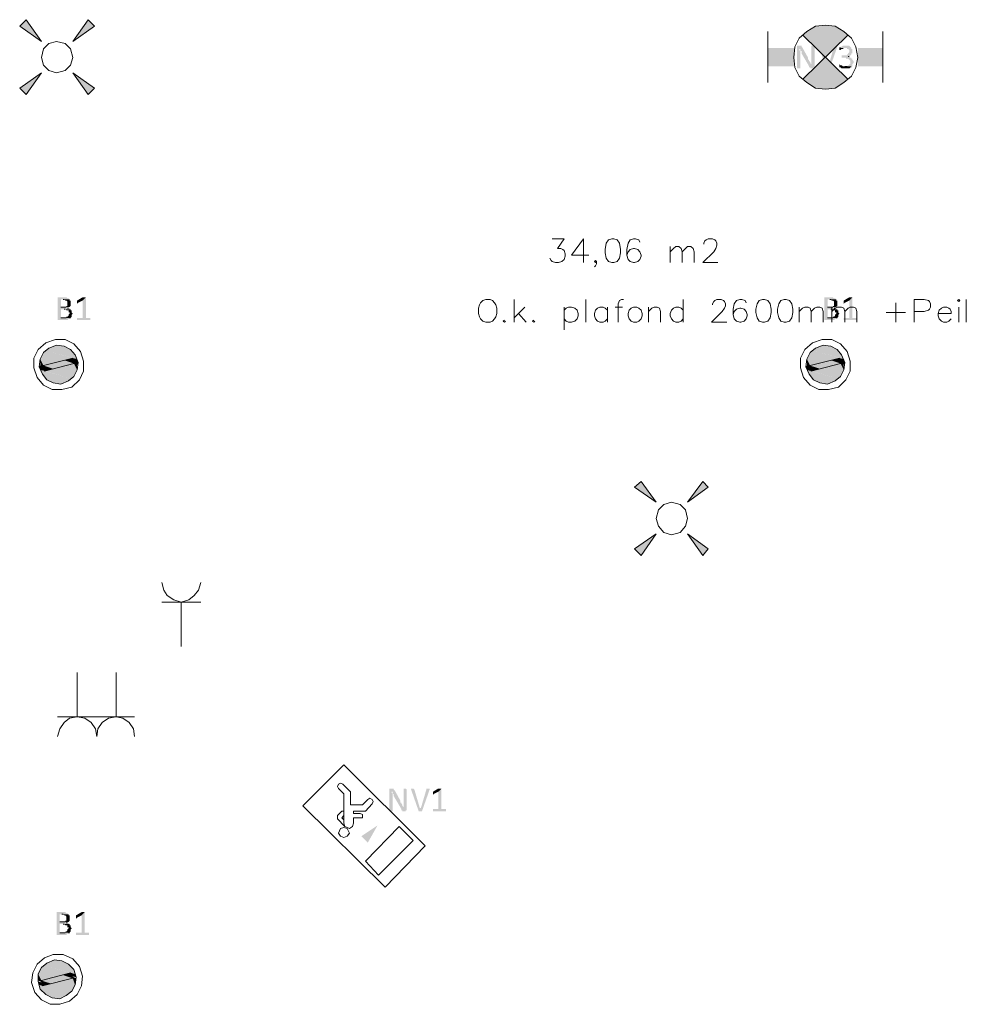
# Model space of a CAD drawing. Header units: millimetres. Extents: x -197899 to 120983, y -4228 to 45370.
# Tile 87 of 200: x -151963 to -148267, y 1074 to 4917. Entities that reach past the tile are written whole.
import ezdxf

# ---------------------------------------------------------------- set-up
doc = ezdxf.new("R2010")
doc.units = ezdxf.units.MM
for name, color, linetype in [('AL63----', 7, 'Continuous'), ('PDF_Geometry', 8, 'Continuous'), ('PDF_Solid Fills', 8, 'Continuous')]:
    doc.layers.add(name, color=color, linetype=linetype)

# ---------------------------------------------------------------- blocks, each defined once
blk = doc.blocks.new('A$C01523A58')
at = {"layer": 'PDF_Solid Fills'}
for color, points in [(1, [(10210.8, -24261.2), (10236.1, -24235.9), (10295.4, -24320.5)]), (1, [(10477.5, -24235.9), (10502.8, -24261.2), (10418.2, -24320.5)]), (7, [(13254.5, -24337.4), (13246, -24337.4), (13246, -24341.7), (13246, -24426.3), (13258.8, -24426.3), (13258.8, -24371.3), (13258.8, -24362.8), (13258.8, -24358.6), (13258.8, -24358.6), (13254.5, -24354.3), (13254.5, -24350.1), (13258.8, -24350.1), (13267.2, -24345.9), (13267.2, -24345.9), (13263, -24341.7), (13263, -24337.4), (13258.8, -24337.4)]), (7, [(13267.2, -24345.9), (13258.8, -24350.1), (13258.8, -24358.6), (13263, -24358.6), (13263, -24367.1), (13263, -24367.1), (13292.7, -24417.9), (13301.1, -24409.4), (13301.1, -24409.4), (13296.9, -24405.1), (13296.9, -24400.9), (13296.9, -24400.9), (13292.7, -24396.7), (13292.7, -24392.5), (13288.4, -24392.5), (13288.4, -24388.2), (13288.4, -24384)]), (7, [(13305.3, -24337.4), (13301.1, -24337.4), (13301.1, -24392.5), (13301.1, -24400.9), (13301.1, -24409.4), (13301.1, -24409.4), (13292.7, -24417.9), (13292.7, -24422.1), (13296.9, -24422.1), (13296.9, -24426.3), (13309.6, -24426.3), (13309.6, -24422.1), (13313.8, -24422.1), (13313.8, -24341.7), (13309.6, -24337.4), (13309.6, -24337.4)]), (7, [(13335, -24337.4), (13330.7, -24337.4), (13330.7, -24341.7), (13330.7, -24341.7), (13360.4, -24426.3), (13364.6, -24413.6), (13343.4, -24341.7), (13339.2, -24337.4), (13339.2, -24337.4)]), (7, [(13398.4, -24337.4), (13390, -24337.4), (13390, -24341.7), (13368.8, -24413.6), (13364.6, -24413.6), (13360.4, -24426.3), (13373, -24426.3), (13402.7, -24341.7), (13402.7, -24337.4), (13402.7, -24337.4)]), (7, [(13436.5, -24337.4), (13423.9, -24337.4), (13419.6, -24341.7), (13415.4, -24341.7), (13415.4, -24345.9), (13411.2, -24345.9), (13440.8, -24345.9), (13440.8, -24350.1), (13445, -24350.1), (13449.3, -24354.3), (13449.3, -24358.6), (13449.3, -24362.8), (13449.3, -24362.8), (13445, -24367.1), (13445, -24371.3), (13440.8, -24371.3), (13440.8, -24375.5), (13419.6, -24375.5), (13419.6, -24379.8), (13419.6, -24384), (13436.5, -24384), (13436.5, -24388.2), (13445, -24388.2), (13449.3, -24392.5), (13449.3, -24392.5), (13453.5, -24396.7), (13453.5, -24400.9), (13453.5, -24405.1), (13453.5, -24409.4), (13449.3, -24409.4), (13449.3, -24413.6), (13445, -24413.6), (13440.8, -24417.9), (13432.3, -24417.9), (13461.9, -24417.9), (13461.9, -24413.6), (13461.9, -24409.4), (13466.2, -24405.1), (13466.2, -24396.7), (13466.2, -24396.7), (13461.9, -24392.5), (13461.9, -24388.2), (13457.7, -24388.2), (13457.7, -24384), (13453.5, -24384), (13449.3, -24379.8), (13445, -24379.8), (13449.3, -24379.8), (13453.5, -24375.5), (13453.5, -24375.5), (13457.7, -24371.3), (13457.7, -24367.1), (13461.9, -24367.1), (13461.9, -24362.8), (13461.9, -24358.6), (13461.9, -24350.1), (13457.7, -24350.1), (13457.7, -24345.9), (13457.7, -24345.9), (13453.5, -24341.7), (13453.5, -24341.7), (13449.3, -24337.4), (13440.8, -24337.4)]), (7, [(13411.2, -24345.9), (13411.2, -24350.1), (13411.2, -24354.3), (13415.4, -24354.3), (13419.6, -24350.1), (13423.9, -24350.1), (13428.1, -24345.9), (13432.3, -24345.9)]), (1, [(10236.1, -24527.9), (10210.8, -24502.6), (10295.4, -24443.3)]), (1, [(10502.8, -24502.6), (10477.5, -24527.9), (10418.2, -24443.3)]), (7, [(13411.2, -24409.4), (13411.2, -24413.6), (13411.2, -24417.9), (13411.2, -24422.1), (13415.4, -24422.1), (13419.6, -24426.3), (13449.3, -24426.3), (13453.5, -24422.1), (13457.7, -24422.1), (13457.7, -24417.9), (13423.9, -24417.9), (13419.6, -24413.6), (13415.4, -24413.6)]), (7, [(10384.3, -25319.6), (10358.9, -25319.6), (10358.9, -25323.8), (10358.9, -25404.2), (10358.9, -25408.5), (10397, -25408.5), (10401.3, -25404.2), (10405.5, -25404.2), (10405.5, -25400), (10409.7, -25400), (10371.6, -25400), (10371.6, -25366.1), (10409.7, -25366.1), (10405.5, -25361.9), (10397, -25361.9), (10401.3, -25361.9), (10401.3, -25357.7), (10371.6, -25357.7), (10371.6, -25328), (10405.5, -25328), (10401.3, -25323.8), (10397, -25323.8), (10392.8, -25319.6)]), (7, [(10405.5, -25328), (10380.1, -25328), (10384.3, -25328), (10388.6, -25332.2), (10392.8, -25332.2), (10397, -25336.5), (10397, -25345), (10397, -25353.4), (10392.8, -25353.4), (10392.8, -25357.7), (10371.6, -25357.7), (10405.5, -25357.7), (10409.7, -25353.4), (10409.7, -25349.2), (10409.7, -25340.7), (10409.7, -25336.5), (10409.7, -25332.2), (10405.5, -25332.2)]), (7, [(10469, -25319.6), (10456.3, -25332.2), (10456.3, -25400), (10435.1, -25400), (10435.1, -25404.2), (10435.1, -25408.5), (10485.9, -25408.5), (10485.9, -25404.2), (10485.9, -25400), (10469, -25400)]), (7, [(10460.5, -25319.6), (10456.3, -25319.6), (10435.1, -25332.2), (10435.1, -25336.5), (10435.1, -25340.7), (10435.1, -25345), (10439.4, -25340.7), (10456.3, -25332.2), (10469, -25319.6), (10464.8, -25319.6)]), (7, [(13377.3, -25319.6), (13351.9, -25319.6), (13351.9, -25323.8), (13351.9, -25404.2), (13351.9, -25408.5), (13390, -25408.5), (13394.2, -25404.2), (13398.4, -25404.2), (13398.4, -25400), (13402.7, -25400), (13364.6, -25400), (13364.6, -25366.1), (13402.7, -25366.1), (13398.4, -25361.9), (13390, -25361.9), (13394.2, -25361.9), (13394.2, -25357.7), (13364.6, -25357.7), (13364.6, -25328), (13398.4, -25328), (13394.2, -25323.8), (13390, -25323.8), (13385.8, -25319.6)]), (7, [(13398.4, -25328), (13373, -25328), (13377.3, -25328), (13381.5, -25332.2), (13385.8, -25332.2), (13390, -25336.5), (13390, -25345), (13390, -25353.4), (13385.8, -25353.4), (13385.8, -25357.7), (13364.6, -25357.7), (13398.4, -25357.7), (13402.7, -25353.4), (13402.7, -25349.2), (13402.7, -25340.7), (13402.7, -25336.5), (13402.7, -25332.2), (13398.4, -25332.2)]), (7, [(13461.9, -25319.6), (13449.3, -25332.2), (13449.3, -25400), (13428.1, -25400), (13428.1, -25404.2), (13428.1, -25408.5), (13478.9, -25408.5), (13478.9, -25404.2), (13478.9, -25400), (13461.9, -25400)]), (7, [(13453.5, -25319.6), (13449.3, -25319.6), (13428.1, -25332.2), (13428.1, -25336.5), (13428.1, -25340.7), (13428.1, -25345), (13432.3, -25340.7), (13449.3, -25332.2), (13461.9, -25319.6), (13457.7, -25319.6)]), (7, [(10409.7, -25366.1), (10384.3, -25366.1), (10388.6, -25366.1), (10392.8, -25370.4), (10401.3, -25370.4), (10401.3, -25378.8), (10405.5, -25378.8), (10405.5, -25383.1), (10405.5, -25383.1), (10401.3, -25387.3), (10401.3, -25391.5), (10401.3, -25391.5), (10397, -25395.8), (10392.8, -25395.8), (10392.8, -25400), (10371.6, -25400), (10409.7, -25400), (10414, -25395.8), (10414, -25391.5), (10414, -25387.3), (10414, -25387.3), (10418.2, -25383.1), (10418.2, -25383.1), (10414, -25378.8), (10414, -25374.6), (10414, -25370.4), (10409.7, -25370.4)]), (7, [(13402.7, -25366.1), (13377.3, -25366.1), (13381.5, -25366.1), (13385.8, -25370.4), (13394.2, -25370.4), (13394.2, -25378.8), (13398.4, -25378.8), (13398.4, -25383.1), (13398.4, -25383.1), (13394.2, -25387.3), (13394.2, -25391.5), (13394.2, -25391.5), (13390, -25395.8), (13385.8, -25395.8), (13385.8, -25400), (13364.6, -25400), (13402.7, -25400), (13406.9, -25395.8), (13406.9, -25391.5), (13406.9, -25387.3), (13406.9, -25387.3), (13411.2, -25383.1), (13411.2, -25383.1), (13406.9, -25378.8), (13406.9, -25374.6), (13406.9, -25370.4), (13402.7, -25370.4)]), (1, [(10325.1, -25518.6), (10312.3, -25527), (10435.1, -25560.9)]), (1, [(10354.7, -25505.8), (10325.1, -25518.6), (10426.7, -25543.9)]), (1, [(10325.1, -25518.6), (10426.7, -25543.9), (10435.1, -25560.9)]), (1, [(10384.3, -25510.1), (10354.7, -25505.8), (10409.7, -25522.7)]), (1, [(10354.7, -25505.8), (10409.7, -25522.7), (10426.7, -25543.9)]), (1, [(13318.1, -25518.6), (13305.3, -25527), (13428.1, -25560.9)]), (1, [(13347.6, -25505.8), (13318.1, -25518.6), (13419.6, -25543.9)]), (1, [(13318.1, -25518.6), (13419.6, -25543.9), (13428.1, -25560.9)]), (1, [(13377.3, -25510.1), (13347.6, -25505.8), (13402.7, -25522.7)]), (1, [(13347.6, -25505.8), (13402.7, -25522.7), (13419.6, -25543.9)]), (1, [(10303.9, -25535.5), (10291.2, -25560.9), (10342, -25577.8)]), (1, [(10291.2, -25560.9), (10291.2, -25586.3), (10303.9, -25586.3)]), (1, [(10291.2, -25560.9), (10342, -25577.8), (10303.9, -25586.3)]), (1, [(10312.3, -25527), (10303.9, -25535.5), (10401.3, -25560.9)]), (1, [(10303.9, -25535.5), (10401.3, -25560.9), (10342, -25577.8)]), (1, [(10312.3, -25527), (10418.2, -25556.6), (10401.3, -25560.9)]), (51, [(10418.2, -25556.6), (10384.3, -25565.1), (10422.4, -25577.8)]), (1, [(10418.2, -25556.6), (10422.4, -25569.3), (10439.4, -25573.5)]), (1, [(10418.2, -25556.6), (10435.1, -25560.9), (10439.4, -25573.5)]), (1, [(13296.9, -25535.5), (13284.2, -25560.9), (13335, -25577.8)]), (1, [(13284.2, -25560.9), (13284.2, -25586.3), (13296.9, -25586.3)]), (1, [(13284.2, -25560.9), (13335, -25577.8), (13296.9, -25586.3)]), (1, [(13305.3, -25527), (13296.9, -25535.5), (13394.2, -25560.9)]), (1, [(13296.9, -25535.5), (13394.2, -25560.9), (13335, -25577.8)]), (1, [(13305.3, -25527), (13411.2, -25556.6), (13394.2, -25560.9)]), (51, [(13411.2, -25556.6), (13377.3, -25565.1), (13415.4, -25577.8)]), (1, [(13411.2, -25556.6), (13415.4, -25569.3), (13432.3, -25573.5)]), (1, [(13411.2, -25556.6), (13428.1, -25560.9), (13432.3, -25573.5)]), (1, [(10291.2, -25586.3), (10286.9, -25590.5), (10303.9, -25594.7)]), (1, [(10286.9, -25590.5), (10291.2, -25603.2), (10308.2, -25607.4)]), (1, [(10286.9, -25590.5), (10303.9, -25594.7), (10308.2, -25607.4)]), (1, [(10291.2, -25586.3), (10303.9, -25586.3), (10303.9, -25594.7)]), (51, [(10384.3, -25565.1), (10303.9, -25586.3), (10342, -25598.9)]), (51, [(10303.9, -25586.3), (10342, -25598.9), (10308.2, -25607.4)]), (1, [(10384.3, -25586.3), (10325.1, -25603.2), (10422.4, -25628.6)]), (51, [(10384.3, -25565.1), (10422.4, -25577.8), (10342, -25598.9)]), (1, [(10422.4, -25577.8), (10384.3, -25586.3), (10435.1, -25603.2)]), (1, [(10384.3, -25586.3), (10435.1, -25603.2), (10422.4, -25628.6)]), (1, [(10422.4, -25569.3), (10422.4, -25577.8), (10435.1, -25582)]), (1, [(10422.4, -25569.3), (10439.4, -25573.5), (10435.1, -25582)]), (1, [(10422.4, -25577.8), (10435.1, -25582), (10435.1, -25603.2)]), (1, [(13284.2, -25586.3), (13279.9, -25590.5), (13296.9, -25594.7)]), (1, [(13279.9, -25590.5), (13284.2, -25603.2), (13301.1, -25607.4)]), (1, [(13279.9, -25590.5), (13296.9, -25594.7), (13301.1, -25607.4)]), (1, [(13284.2, -25586.3), (13296.9, -25586.3), (13296.9, -25594.7)]), (51, [(13377.3, -25565.1), (13296.9, -25586.3), (13335, -25598.9)]), (51, [(13296.9, -25586.3), (13335, -25598.9), (13301.1, -25607.4)]), (1, [(13377.3, -25586.3), (13318.1, -25603.2), (13415.4, -25628.6)]), (51, [(13377.3, -25565.1), (13415.4, -25577.8), (13335, -25598.9)]), (1, [(13415.4, -25577.8), (13377.3, -25586.3), (13428.1, -25603.2)]), (1, [(13377.3, -25586.3), (13428.1, -25603.2), (13415.4, -25628.6)]), (1, [(13415.4, -25569.3), (13415.4, -25577.8), (13428.1, -25582)]), (1, [(13415.4, -25569.3), (13432.3, -25573.5), (13428.1, -25582)]), (1, [(13415.4, -25577.8), (13428.1, -25582), (13428.1, -25603.2)]), (1, [(10291.2, -25603.2), (10299.7, -25620.1), (10401.3, -25645.5)]), (1, [(10291.2, -25603.2), (10414, -25637.1), (10401.3, -25645.5)]), (1, [(10299.7, -25620.1), (10316.6, -25641.3), (10371.6, -25658.2)]), (1, [(10299.7, -25620.1), (10401.3, -25645.5), (10371.6, -25658.2)]), (1, [(10325.1, -25603.2), (10308.2, -25607.4), (10414, -25637.1)]), (1, [(10325.1, -25603.2), (10422.4, -25628.6), (10414, -25637.1)]), (1, [(13284.2, -25603.2), (13292.7, -25620.1), (13394.2, -25645.5)]), (1, [(13284.2, -25603.2), (13406.9, -25637.1), (13394.2, -25645.5)]), (1, [(13292.7, -25620.1), (13309.6, -25641.3), (13364.6, -25658.2)]), (1, [(13292.7, -25620.1), (13394.2, -25645.5), (13364.6, -25658.2)]), (1, [(13318.1, -25603.2), (13301.1, -25607.4), (13406.9, -25637.1)]), (1, [(13318.1, -25603.2), (13415.4, -25628.6), (13406.9, -25637.1)]), (1, [(10316.6, -25641.3), (10371.6, -25658.2), (10342, -25654)]), (1, [(13309.6, -25641.3), (13364.6, -25658.2), (13335, -25654)]), (1, [(12611.1, -26060.4), (12636.5, -26039.2), (12695.7, -26119.7)]), (1, [(12877.8, -26039.2), (12898.9, -26060.4), (12818.5, -26119.7)]), (1, [(12636.5, -26327.1), (12611.1, -26301.7), (12695.7, -26242.4)]), (1, [(12898.9, -26301.7), (12877.8, -26327.1), (12818.5, -26242.4)]), (7, [(11662.8, -27237.3), (11654.3, -27237.3), (11654.3, -27241.5), (11654.3, -27326.2), (11667.1, -27326.2), (11667.1, -27271.1), (11667.1, -27262.7), (11667.1, -27258.4), (11667.1, -27258.4), (11662.8, -27254.2), (11662.8, -27249.9), (11667.1, -27249.9), (11675.5, -27245.7), (11675.5, -27245.7), (11671.2, -27241.5), (11671.2, -27237.3), (11667.1, -27237.3)]), (7, [(11675.5, -27245.7), (11667.1, -27249.9), (11667.1, -27258.4), (11671.2, -27258.4), (11671.2, -27266.9), (11671.2, -27266.9), (11700.9, -27317.7), (11709.4, -27309.2), (11709.4, -27309.2), (11705.1, -27305), (11705.1, -27300.8), (11705.1, -27300.8), (11700.9, -27296.5), (11700.9, -27292.3), (11696.6, -27292.3), (11696.6, -27288.1), (11696.6, -27283.8)]), (7, [(11713.6, -27237.3), (11709.4, -27237.3), (11709.4, -27292.3), (11709.4, -27300.8), (11709.4, -27309.2), (11709.4, -27309.2), (11700.9, -27317.7), (11700.9, -27321.9), (11705.1, -27321.9), (11705.1, -27326.2), (11717.9, -27326.2), (11717.9, -27321.9), (11722, -27321.9), (11722, -27241.5), (11717.9, -27237.3), (11717.9, -27237.3)]), (7, [(11743.2, -27237.3), (11739, -27237.3), (11739, -27241.5), (11739, -27241.5), (11768.6, -27326.2), (11772.9, -27313.5), (11751.7, -27241.5), (11747.4, -27237.3), (11747.4, -27237.3)]), (7, [(11806.7, -27237.3), (11798.3, -27237.3), (11798.3, -27241.5), (11777.1, -27313.5), (11772.9, -27313.5), (11768.6, -27326.2), (11781.3, -27326.2), (11811, -27241.5), (11811, -27237.3), (11811, -27237.3)]), (7, [(11857.5, -27237.3), (11844.8, -27249.9), (11844.8, -27317.7), (11823.7, -27317.7), (11823.7, -27321.9), (11823.7, -27326.2), (11874.5, -27326.2), (11874.5, -27321.9), (11874.5, -27317.7), (11857.5, -27317.7)]), (7, [(11849.1, -27237.3), (11844.8, -27237.3), (11823.7, -27249.9), (11823.7, -27254.2), (11823.7, -27258.4), (11823.7, -27262.7), (11827.9, -27258.4), (11844.8, -27249.9), (11857.5, -27237.3), (11853.3, -27237.3)]), (7, [(10380.1, -27719.9), (10354.7, -27719.9), (10354.7, -27724.1), (10354.7, -27804.5), (10354.7, -27808.8), (10392.8, -27808.8), (10397, -27804.5), (10401.3, -27804.5), (10401.3, -27800.3), (10405.5, -27800.3), (10367.4, -27800.3), (10367.4, -27766.4), (10405.5, -27766.4), (10401.3, -27762.2), (10392.8, -27762.2), (10397, -27762.2), (10397, -27757.9), (10367.4, -27757.9), (10367.4, -27728.3), (10401.3, -27728.3), (10397, -27724.1), (10392.8, -27724.1), (10388.6, -27719.9)]), (7, [(10401.3, -27728.3), (10375.9, -27728.3), (10380.1, -27728.3), (10384.3, -27732.5), (10388.6, -27732.5), (10392.8, -27736.8), (10392.8, -27745.3), (10392.8, -27753.7), (10388.6, -27753.7), (10388.6, -27757.9), (10367.4, -27757.9), (10401.3, -27757.9), (10405.5, -27753.7), (10405.5, -27749.5), (10405.5, -27741), (10405.5, -27736.8), (10405.5, -27732.5), (10401.3, -27732.5)]), (7, [(10464.8, -27719.9), (10452.1, -27732.5), (10452.1, -27800.3), (10430.9, -27800.3), (10430.9, -27804.5), (10430.9, -27808.8), (10481.7, -27808.8), (10481.7, -27804.5), (10481.7, -27800.3), (10464.8, -27800.3)]), (7, [(10456.3, -27719.9), (10452.1, -27719.9), (10430.9, -27732.5), (10430.9, -27736.8), (10430.9, -27741), (10430.9, -27745.3), (10435.1, -27741), (10452.1, -27732.5), (10464.8, -27719.9), (10460.5, -27719.9)]), (7, [(10405.5, -27766.4), (10380.1, -27766.4), (10384.3, -27766.4), (10388.6, -27770.7), (10397, -27770.7), (10397, -27779.1), (10401.3, -27779.1), (10401.3, -27783.3), (10401.3, -27783.3), (10397, -27787.6), (10397, -27791.8), (10397, -27791.8), (10392.8, -27796.1), (10388.6, -27796.1), (10388.6, -27800.3), (10367.4, -27800.3), (10405.5, -27800.3), (10409.7, -27796.1), (10409.7, -27791.8), (10409.7, -27787.6), (10409.7, -27787.6), (10414, -27783.3), (10414, -27783.3), (10409.7, -27779.1), (10409.7, -27774.9), (10409.7, -27770.7), (10405.5, -27770.7)]), (1, [(10346.2, -27906.1), (10316.6, -27918.8), (10422.4, -27944.2)]), (1, [(10375.9, -27910.3), (10346.2, -27906.1), (10401.3, -27923)]), (1, [(10346.2, -27906.1), (10401.3, -27923), (10422.4, -27944.2)]), (1, [(10295.4, -27935.8), (10282.8, -27961.2), (10337.7, -27978.1)]), (1, [(10303.9, -27927.3), (10295.4, -27935.8), (10392.8, -27961.2)]), (1, [(10295.4, -27935.8), (10392.8, -27961.2), (10337.7, -27978.1)]), (1, [(10316.6, -27918.8), (10303.9, -27927.3), (10426.7, -27961.2)]), (1, [(10303.9, -27927.3), (10409.7, -27956.9), (10392.8, -27961.2)]), (1, [(10316.6, -27918.8), (10422.4, -27944.2), (10426.7, -27961.2)]), (1, [(10282.8, -27961.2), (10282.8, -27986.6), (10295.4, -27986.6)]), (1, [(10282.8, -27961.2), (10337.7, -27978.1), (10295.4, -27986.6)]), (51, [(10380.1, -27965.4), (10295.4, -27986.6), (10333.5, -27999.2)]), (51, [(10380.1, -27965.4), (10418.2, -27978.1), (10333.5, -27999.2)]), (1, [(10418.2, -27978.1), (10375.9, -27986.6), (10426.7, -28003.5)]), (51, [(10409.7, -27956.9), (10380.1, -27965.4), (10418.2, -27978.1)]), (1, [(10409.7, -27956.9), (10414, -27969.6), (10430.9, -27973.8)]), (1, [(10409.7, -27956.9), (10426.7, -27961.2), (10430.9, -27973.8)]), (1, [(10414, -27969.6), (10418.2, -27978.1), (10430.9, -27978.1)]), (1, [(10418.2, -27978.1), (10430.9, -27978.1), (10426.7, -28003.5)]), (1, [(10282.8, -27986.6), (10295.4, -27986.6), (10299.7, -27995)]), (1, [(10282.8, -27990.8), (10286.9, -28003.5), (10299.7, -28007.7)]), (1, [(10282.8, -27990.8), (10299.7, -27995), (10299.7, -28007.7)]), (1, [(10286.9, -28003.5), (10291.2, -28020.4), (10392.8, -28045.8)]), (1, [(10286.9, -28003.5), (10405.5, -28037.4), (10392.8, -28045.8)]), (1, [(10291.2, -28020.4), (10312.3, -28041.6), (10367.4, -28058.5)]), (1, [(10291.2, -28020.4), (10392.8, -28045.8), (10367.4, -28058.5)]), (51, [(10295.4, -27986.6), (10333.5, -27999.2), (10299.7, -28007.7)]), (1, [(10320.8, -28003.5), (10299.7, -28007.7), (10405.5, -28037.4)]), (1, [(10375.9, -27986.6), (10320.8, -28003.5), (10414, -28028.9)]), (1, [(10320.8, -28003.5), (10414, -28028.9), (10405.5, -28037.4)]), (1, [(10375.9, -27986.6), (10426.7, -28003.5), (10414, -28028.9)]), (1, [(10312.3, -28041.6), (10367.4, -28058.5), (10337.7, -28054.3)])]:
    blk.add_hatch(color=color, dxfattribs=at).paths.add_polyline_path(points)
at = {"layer": 'PDF_Solid Fills', "true_color": 0x00dd00}
for points in [[(13292.7, -24273.9), (13267.2, -24295.1), (13356.1, -24384)], [(13322.3, -24261.2), (13292.7, -24273.9), (13356.1, -24384)], [(13356.1, -24257), (13322.3, -24261.2), (13356.1, -24384)], [(13390, -24261.2), (13356.1, -24257), (13356.1, -24384)], [(13419.6, -24273.9), (13390, -24261.2), (13356.1, -24384)], [(13445, -24295.1), (13419.6, -24273.9), (13356.1, -24384)], [(13233.4, -24345.9), (13233.4, -24417.9), (13131.7, -24345.9)], [(13233.4, -24417.9), (13131.7, -24345.9), (13131.7, -24417.9)], [(13483.1, -24345.9), (13483.1, -24417.9), (13580.5, -24345.9)], [(13483.1, -24417.9), (13580.5, -24345.9), (13580.5, -24417.9)], [(13267.2, -24468.7), (13292.7, -24489.8), (13356.1, -24384)], [(13292.7, -24489.8), (13322.3, -24502.6), (13356.1, -24384)], [(13322.3, -24502.6), (13356.1, -24506.7), (13356.1, -24384)], [(13356.1, -24506.7), (13390, -24502.6), (13356.1, -24384)], [(13390, -24502.6), (13419.6, -24489.8), (13356.1, -24384)], [(13419.6, -24489.8), (13445, -24468.7), (13356.1, -24384)], [(11607.8, -27381.2), (11569.6, -27448.9), (11544.3, -27423.5)]]:
    blk.add_hatch(color=92, dxfattribs=at).paths.add_polyline_path(points)
at = {"layer": 'PDF_Geometry', "color": 1, "lineweight": 18}
for points in [[(10295.4, -24320.5), (10236.1, -24235.9), (10210.8, -24261.2), (10295.4, -24320.5)], [(10418.2, -24320.5), (10502.8, -24261.2), (10477.5, -24235.9), (10418.2, -24320.5)], [(10418.2, -24384), (10409.7, -24350.1), (10388.6, -24329), (10354.7, -24320.5), (10325.1, -24329), (10303.9, -24350.1), (10295.4, -24384), (10303.9, -24413.6), (10325.1, -24434.8), (10354.7, -24443.3), (10388.6, -24434.8), (10409.7, -24413.6), (10418.2, -24384)], [(10295.4, -24443.3), (10210.8, -24502.6), (10236.1, -24527.9), (10295.4, -24443.3)], [(10418.2, -24443.3), (10477.5, -24527.9), (10502.8, -24502.6), (10418.2, -24443.3)], [(12695.7, -26119.7), (12636.5, -26039.2), (12611.1, -26060.4), (12695.7, -26119.7)], [(12818.5, -26119.7), (12898.9, -26060.4), (12877.8, -26039.2), (12818.5, -26119.7)], [(12818.5, -26183.1), (12810, -26149.3), (12788.9, -26128.1), (12755, -26119.7), (12725.4, -26128.1), (12704.2, -26149.3), (12695.7, -26183.1), (12704.2, -26212.8), (12725.4, -26238.2), (12755, -26246.7), (12788.9, -26238.2), (12810, -26212.8), (12818.5, -26183.1)], [(12695.7, -26242.4), (12611.1, -26301.7), (12636.5, -26327.1), (12695.7, -26242.4)], [(12818.5, -26242.4), (12877.8, -26327.1), (12898.9, -26301.7), (12818.5, -26242.4)], [(10765.4, -26432.9), (10773.8, -26462.6), (10786.5, -26483.7), (10811.9, -26500.6), (10841.5, -26509.1), (10871.2, -26500.6), (10892.3, -26483.7), (10909.3, -26462.6), (10917.7, -26432.9)], [(10765.4, -26509.1), (10917.7, -26509.1)], [(10841.5, -26682.7), (10841.5, -26509.1)], [(10435.1, -26784.3), (10435.1, -26957.8)], [(10587.5, -26784.3), (10587.5, -26957.8)], [(10659.5, -26957.8), (10358.9, -26957.8)], [(10511.3, -27034.1), (10507.1, -27004.4), (10490.2, -26979), (10464.8, -26962.1), (10435.1, -26957.8), (10405.5, -26962.1), (10384.3, -26979), (10367.4, -27004.4), (10358.9, -27034.1)], [(10659.5, -27034.1), (10655.3, -27004.4), (10638.3, -26979), (10612.9, -26962.1), (10587.5, -26957.8), (10557.9, -26962.1), (10532.5, -26979), (10515.6, -27004.4), (10511.3, -27034.1)]]:
    blk.add_lwpolyline(points, dxfattribs=at)
at = {"layer": 'PDF_Geometry', "color": 92, "lineweight": 18, "true_color": 0x00dd00}
for points in [[(13131.7, -24282.4), (13131.7, -24481.3)], [(13483.1, -24384), (13474.7, -24341.7), (13457.7, -24307.8), (13428.1, -24282.4), (13394.2, -24261.2), (13356.1, -24257), (13318.1, -24261.2), (13284.2, -24282.4), (13254.5, -24307.8), (13237.6, -24341.7), (13233.4, -24384), (13237.6, -24422.1), (13254.5, -24456), (13284.2, -24481.3), (13318.1, -24502.6), (13356.1, -24506.7), (13394.2, -24502.6), (13428.1, -24481.3), (13457.7, -24456), (13474.7, -24422.1), (13483.1, -24384)], [(13580.5, -24282.4), (13580.5, -24481.3)], [(13267.2, -24468.7), (13445, -24295.1)], [(13445, -24468.7), (13267.2, -24295.1)], [(11637.4, -27622.5), (11315.7, -27305), (11476.5, -27144.2)], [(11476.5, -27144.2), (11794, -27461.6)], [(11472.3, -27220.3), (11463.8, -27216.1), (11455.3, -27220.3), (11451.1, -27228.8), (11455.3, -27237.3)], [(11476.5, -27258.4), (11455.3, -27237.3)], [(11501.9, -27249.9), (11472.3, -27220.3)], [(11501.9, -27300.8), (11501.9, -27249.9)], [(11476.5, -27372.7), (11476.5, -27258.4)], [(11548.5, -27300.8), (11569.6, -27279.6)], [(11586.6, -27296.5), (11590.8, -27288.1), (11586.6, -27279.6), (11578.1, -27275.4), (11569.6, -27279.6)], [(11468.1, -27326.2), (11451.1, -27343.1)], [(11476.5, -27326.2), (11468.1, -27326.2)], [(11548.5, -27300.8), (11501.9, -27300.8)], [(11514.6, -27326.2), (11561.2, -27326.2)], [(11514.6, -27334.6), (11514.6, -27326.2)], [(11561.2, -27326.2), (11586.6, -27296.5)], [(11451.1, -27343.1), (11451.1, -27355.8)], [(11480.7, -27385.4), (11451.1, -27355.8)], [(11476.5, -27343.1), (11468.1, -27351.6)], [(11476.5, -27360), (11468.1, -27351.6)], [(11540, -27334.6), (11514.6, -27334.6)], [(11514.6, -27372.7), (11514.6, -27351.6)], [(11540, -27351.6), (11514.6, -27351.6)], [(11540, -27351.6), (11548.5, -27351.6), (11548.5, -27338.9), (11540, -27334.6)], [(11489.2, -27423.5), (11497.7, -27410.9), (11489.2, -27393.9), (11476.5, -27389.6), (11463.8, -27393.9), (11455.3, -27410.9), (11463.8, -27423.5), (11476.5, -27427.8), (11489.2, -27423.5)], [(11476.5, -27372.7), (11480.7, -27385.4), (11497.7, -27393.9), (11510.4, -27385.4), (11514.6, -27372.7)], [(11561.2, -27520.9), (11692.5, -27385.4)], [(11692.5, -27385.4), (11747.4, -27440.4), (11612, -27575.9)], [(11637.4, -27622.5), (11794, -27461.6)], [(11561.2, -27520.9), (11612, -27575.9)]]:
    blk.add_lwpolyline(points, dxfattribs=at)
at = {"layer": 'PDF_Geometry', "color": 7, "lineweight": 0}
for points in [[(13415.4, -24345.9), (13411.2, -24345.9)], [(13445, -24379.8), (13449.3, -24379.8)], [(13440.8, -24417.9), (13432.3, -24417.9)], [(10380.1, -25328), (10384.3, -25328)], [(13373, -25328), (13377.3, -25328)], [(10392.8, -25357.7), (10371.6, -25357.7)], [(10384.3, -25366.1), (10388.6, -25366.1)], [(10397, -25361.9), (10401.3, -25361.9)], [(13385.8, -25357.7), (13364.6, -25357.7)], [(13377.3, -25366.1), (13381.5, -25366.1)], [(13390, -25361.9), (13394.2, -25361.9)], [(10392.8, -25400), (10371.6, -25400)], [(10405.5, -25400), (10409.7, -25400)], [(13385.8, -25400), (13364.6, -25400)], [(13398.4, -25400), (13402.7, -25400)], [(10375.9, -27728.3), (10380.1, -27728.3)], [(10388.6, -27757.9), (10367.4, -27757.9)], [(10380.1, -27766.4), (10384.3, -27766.4)], [(10392.8, -27762.2), (10397, -27762.2)], [(10388.6, -27800.3), (10367.4, -27800.3)], [(10401.3, -27800.3), (10405.5, -27800.3)]]:
    blk.add_lwpolyline(points, dxfattribs=at)
at = {"layer": 'PDF_Geometry', "color": 7, "lineweight": 18, "true_color": 0xeeeeee}
for points in [[(12289.3, -25090.9), (12335.9, -25090.9), (12310.5, -25129.1), (12323.2, -25129.1), (12331.7, -25133.3), (12335.9, -25137.5), (12340.1, -25150.2), (12340.1, -25158.7), (12335.9, -25171.4), (12327.4, -25179.8), (12314.7, -25184.1), (12302, -25184.1), (12289.3, -25179.8), (12285.1, -25175.6), (12280.9, -25167.2)], [(12412.1, -25090.9), (12365.5, -25154.5), (12433.3, -25154.5)], [(12412.1, -25090.9), (12412.1, -25184.1)], [(12522.2, -25090.9), (12509.5, -25095.2), (12501, -25107.9), (12496.7, -25133.3), (12496.7, -25146), (12501, -25167.2), (12509.5, -25179.8), (12522.2, -25184.1), (12530.6, -25184.1), (12543.3, -25179.8), (12551.8, -25167.2), (12556, -25146), (12556, -25133.3), (12551.8, -25107.9), (12543.3, -25095.2), (12530.6, -25090.9), (12522.2, -25090.9)], [(12632.2, -25103.7), (12628, -25095.2), (12615.3, -25090.9), (12606.8, -25090.9), (12594.1, -25095.2), (12585.7, -25107.9), (12581.4, -25133.3), (12581.4, -25154.5), (12585.7, -25171.4), (12594.1, -25179.8), (12606.8, -25184.1), (12611.1, -25184.1), (12623.8, -25179.8), (12632.2, -25171.4), (12636.5, -25158.7), (12636.5, -25154.5), (12632.2, -25141.8), (12623.8, -25133.3), (12611.1, -25129.1), (12606.8, -25129.1), (12594.1, -25133.3), (12585.7, -25141.8), (12581.4, -25154.5)], [(12882, -25112.1), (12882, -25107.9), (12886.2, -25099.4), (12890.4, -25095.2), (12898.9, -25090.9), (12915.9, -25090.9), (12924.4, -25095.2), (12928.5, -25099.4), (12932.8, -25107.9), (12932.8, -25116.4), (12928.5, -25129.1), (12920.1, -25141.8), (12877.8, -25184.1), (12937, -25184.1)], [(12750.8, -25184.1), (12750.8, -25120.6)], [(12750.8, -25141.8), (12763.4, -25129.1), (12771.9, -25120.6), (12784.7, -25120.6), (12793.1, -25129.1), (12797.3, -25141.8), (12797.3, -25184.1)], [(12797.3, -25141.8), (12810, -25129.1), (12818.5, -25120.6), (12831.2, -25120.6), (12839.7, -25129.1), (12843.9, -25141.8), (12843.9, -25184.1)], [(12462.9, -25179.8), (12458.7, -25184.1), (12454.4, -25179.8), (12458.7, -25175.6), (12462.9, -25179.8), (12462.9, -25188.3), (12458.7, -25196.8), (12454.4, -25201)], [(12031.1, -25328), (12018.4, -25332.2), (12009.9, -25340.7), (12005.7, -25349.2), (12001.5, -25361.9), (12001.5, -25383.1), (12005.7, -25395.8), (12009.9, -25404.2), (12018.4, -25412.7), (12031.1, -25416.9), (12048, -25416.9), (12056.5, -25412.7), (12065, -25404.2), (12069.2, -25395.8), (12073.4, -25383.1), (12073.4, -25361.9), (12069.2, -25349.2), (12065, -25340.7), (12056.5, -25332.2), (12048, -25328), (12031.1, -25328)], [(12141.2, -25416.9), (12141.2, -25328)], [(12420.5, -25416.9), (12420.5, -25328)], [(12568.7, -25328), (12560.3, -25328), (12551.8, -25332.2), (12547.6, -25345), (12547.6, -25416.9)], [(12801.6, -25328), (12801.6, -25416.9)], [(12915.9, -25349.2), (12915.9, -25345), (12920.1, -25336.5), (12924.4, -25332.2), (12932.8, -25328), (12949.7, -25328), (12958.2, -25332.2), (12962.4, -25336.5), (12966.7, -25345), (12966.7, -25353.4), (12962.4, -25361.9), (12953.9, -25374.6), (12911.6, -25416.9), (12970.9, -25416.9)], [(13047.1, -25340.7), (13042.9, -25332.2), (13030.1, -25328), (13021.7, -25328), (13009, -25332.2), (13000.5, -25345), (12996.3, -25366.1), (12996.3, -25387.3), (13000.5, -25404.2), (13009, -25412.7), (13021.7, -25416.9), (13025.9, -25416.9), (13038.6, -25412.7), (13047.1, -25404.2), (13051.4, -25391.5), (13051.4, -25387.3), (13047.1, -25374.6), (13038.6, -25366.1), (13025.9, -25361.9), (13021.7, -25361.9), (13009, -25366.1), (13000.5, -25374.6), (12996.3, -25387.3)], [(13110.6, -25328), (13097.9, -25332.2), (13089.4, -25345), (13085.2, -25366.1), (13085.2, -25378.8), (13089.4, -25400), (13097.9, -25412.7), (13110.6, -25416.9), (13119.1, -25416.9), (13131.7, -25412.7), (13140.2, -25400), (13144.5, -25378.8), (13144.5, -25366.1), (13140.2, -25345), (13131.7, -25332.2), (13119.1, -25328), (13110.6, -25328)], [(13195.2, -25328), (13182.6, -25332.2), (13174.1, -25345), (13169.9, -25366.1), (13169.9, -25378.8), (13174.1, -25400), (13182.6, -25412.7), (13195.2, -25416.9), (13203.7, -25416.9), (13216.4, -25412.7), (13224.9, -25400), (13229.1, -25378.8), (13229.1, -25366.1), (13224.9, -25345), (13216.4, -25332.2), (13203.7, -25328), (13195.2, -25328)], [(13703.3, -25416.9), (13703.3, -25328), (13741.4, -25328), (13758.3, -25332.2), (13762.5, -25336.5), (13766.8, -25345), (13766.8, -25357.7), (13762.5, -25366.1), (13758.3, -25370.4), (13741.4, -25374.6), (13703.3, -25374.6)], [(13872.6, -25332.2), (13876.8, -25336.5), (13881, -25332.2), (13876.8, -25328), (13872.6, -25332.2)], [(13906.4, -25416.9), (13906.4, -25328)], [(12183.5, -25357.7), (12141.2, -25400)], [(12335.9, -25357.7), (12335.9, -25446.5)], [(12335.9, -25370.4), (12344.4, -25361.9), (12352.8, -25357.7), (12365.5, -25357.7), (12378.2, -25361.9), (12386.7, -25370.4), (12390.9, -25383.1), (12390.9, -25391.5), (12386.7, -25404.2), (12378.2, -25412.7), (12365.5, -25416.9), (12352.8, -25416.9), (12344.4, -25412.7), (12335.9, -25404.2)], [(12505.2, -25370.4), (12496.7, -25361.9), (12488.3, -25357.7), (12475.6, -25357.7), (12467.2, -25361.9), (12458.7, -25370.4), (12454.4, -25383.1), (12454.4, -25391.5), (12458.7, -25404.2), (12467.2, -25412.7), (12475.6, -25416.9), (12488.3, -25416.9), (12496.7, -25412.7), (12505.2, -25404.2)], [(12505.2, -25357.7), (12505.2, -25416.9)], [(12534.9, -25357.7), (12564.5, -25357.7)], [(12606.8, -25357.7), (12598.4, -25361.9), (12589.9, -25370.4), (12585.7, -25383.1), (12585.7, -25391.5), (12589.9, -25404.2), (12598.4, -25412.7), (12606.8, -25416.9), (12619.5, -25416.9), (12628, -25412.7), (12636.5, -25404.2), (12640.7, -25391.5), (12640.7, -25383.1), (12636.5, -25370.4), (12628, -25361.9), (12619.5, -25357.7), (12606.8, -25357.7)], [(12666.1, -25416.9), (12666.1, -25357.7)], [(12666.1, -25374.6), (12678.8, -25361.9), (12687.2, -25357.7), (12700, -25357.7), (12708.4, -25361.9), (12712.6, -25374.6), (12712.6, -25416.9)], [(12801.6, -25370.4), (12793.1, -25361.9), (12784.7, -25357.7), (12771.9, -25357.7), (12763.4, -25361.9), (12755, -25370.4), (12750.8, -25383.1), (12750.8, -25391.5), (12755, -25404.2), (12763.4, -25412.7), (12771.9, -25416.9), (12784.7, -25416.9), (12793.1, -25412.7), (12801.6, -25404.2)], [(13254.5, -25416.9), (13254.5, -25357.7)], [(13254.5, -25374.6), (13267.2, -25361.9), (13275.7, -25357.7), (13288.4, -25357.7), (13296.9, -25361.9), (13301.1, -25374.6), (13301.1, -25416.9)], [(13301.1, -25374.6), (13313.8, -25361.9), (13322.3, -25357.7), (13335, -25357.7), (13343.4, -25361.9), (13347.6, -25374.6), (13347.6, -25416.9)], [(13381.5, -25416.9), (13381.5, -25357.7)], [(13381.5, -25374.6), (13394.2, -25361.9), (13402.7, -25357.7), (13419.6, -25357.7), (13428.1, -25361.9), (13432.3, -25374.6), (13432.3, -25416.9)], [(13432.3, -25374.6), (13445, -25361.9), (13453.5, -25357.7), (13466.2, -25357.7), (13474.7, -25361.9), (13478.9, -25374.6), (13478.9, -25416.9)], [(13631.3, -25340.7), (13631.3, -25416.9)], [(13796.4, -25383.1), (13847.2, -25383.1), (13847.2, -25374.6), (13843, -25366.1), (13838.7, -25361.9), (13830.2, -25357.7), (13817.6, -25357.7), (13809.1, -25361.9), (13800.6, -25370.4), (13796.4, -25383.1), (13796.4, -25391.5), (13800.6, -25404.2), (13809.1, -25412.7), (13817.6, -25416.9), (13830.2, -25416.9), (13838.7, -25412.7), (13847.2, -25404.2)], [(13876.8, -25357.7), (13876.8, -25416.9)], [(12158.1, -25383.1), (12187.7, -25416.9)], [(13593.2, -25378.8), (13669.4, -25378.8)], [(12103, -25408.5), (12098.8, -25412.7), (12103, -25416.9), (12107.3, -25412.7)], [(12217.4, -25408.5), (12213.1, -25412.7), (12217.4, -25416.9), (12221.6, -25412.7)]]:
    blk.add_lwpolyline(points, dxfattribs=at)
at = {"layer": 'PDF_Geometry', "color": 7, "lineweight": 13}
for points in [[(10460.5, -25607.4), (10460.5, -25569.3), (10447.8, -25531.2), (10422.4, -25501.6), (10388.6, -25484.7), (10350.5, -25484.7), (10312.3, -25497.3), (10282.8, -25522.7), (10265.8, -25556.6), (10265.8, -25594.7), (10278.5, -25632.8), (10303.9, -25662.5), (10337.7, -25679.4), (10375.9, -25679.4), (10414, -25670.9), (10443.6, -25641.3), (10460.5, -25607.4)], [(10435.1, -25603.2), (10439.4, -25573.5), (10426.7, -25543.9), (10409.7, -25522.7), (10384.3, -25510.1), (10354.7, -25505.8), (10325.1, -25518.6), (10303.9, -25535.5), (10291.2, -25560.9), (10286.9, -25590.5), (10299.7, -25620.1), (10316.6, -25641.3), (10342, -25654), (10371.6, -25658.2), (10401.3, -25645.5), (10422.4, -25628.6), (10435.1, -25603.2)], [(13453.5, -25607.4), (13453.5, -25569.3), (13440.8, -25531.2), (13415.4, -25501.6), (13381.5, -25484.7), (13343.4, -25484.7), (13305.3, -25497.3), (13275.7, -25522.7), (13258.8, -25556.6), (13258.8, -25594.7), (13271.4, -25632.8), (13296.9, -25662.5), (13330.7, -25679.4), (13368.8, -25679.4), (13406.9, -25670.9), (13436.5, -25641.3), (13453.5, -25607.4)], [(13428.1, -25603.2), (13432.3, -25573.5), (13419.6, -25543.9), (13402.7, -25522.7), (13377.3, -25510.1), (13347.6, -25505.8), (13318.1, -25518.6), (13296.9, -25535.5), (13284.2, -25560.9), (13279.9, -25590.5), (13292.7, -25620.1), (13309.6, -25641.3), (13335, -25654), (13364.6, -25658.2), (13394.2, -25645.5), (13415.4, -25628.6), (13428.1, -25603.2)], [(10418.2, -25556.6), (10303.9, -25586.3), (10308.2, -25607.4)], [(10422.4, -25577.8), (10418.2, -25556.6)], [(13411.2, -25556.6), (13296.9, -25586.3), (13301.1, -25607.4)], [(13415.4, -25577.8), (13411.2, -25556.6)], [(10308.2, -25607.4), (10422.4, -25577.8)], [(13301.1, -25607.4), (13415.4, -25577.8)], [(10452.1, -28007.7), (10456.3, -27969.6), (10443.6, -27931.5), (10418.2, -27901.9), (10380.1, -27884.9), (10342, -27884.9), (10308.2, -27897.6), (10278.5, -27923), (10261.5, -27956.9), (10257.4, -27995), (10270, -28033.1), (10295.4, -28062.8), (10329.3, -28079.7), (10367.4, -28079.7), (10405.5, -28067), (10435.1, -28041.6), (10452.1, -28007.7)], [(10426.7, -28003.5), (10430.9, -27973.8), (10422.4, -27944.2), (10401.3, -27923), (10375.9, -27910.3), (10346.2, -27906.1), (10316.6, -27918.8), (10295.4, -27935.8), (10282.8, -27961.2), (10282.8, -27990.8), (10291.2, -28020.4), (10312.3, -28041.6), (10337.7, -28054.3), (10367.4, -28058.5), (10392.8, -28045.8), (10414, -28028.9), (10426.7, -28003.5)], [(10409.7, -27956.9), (10295.4, -27986.6), (10299.7, -28007.7)], [(10299.7, -28007.7), (10418.2, -27978.1)], [(10418.2, -27978.1), (10409.7, -27956.9)]]:
    blk.add_lwpolyline(points, dxfattribs=at)

msp = doc.modelspace()

# ---------------------------------------------------------------- block references
at = {"layer": 'AL63----'}
msp.add_blockref('A$C01523A58', (-162173.6, 29153.2), dxfattribs=at)

doc.saveas('drawing.dxf')
